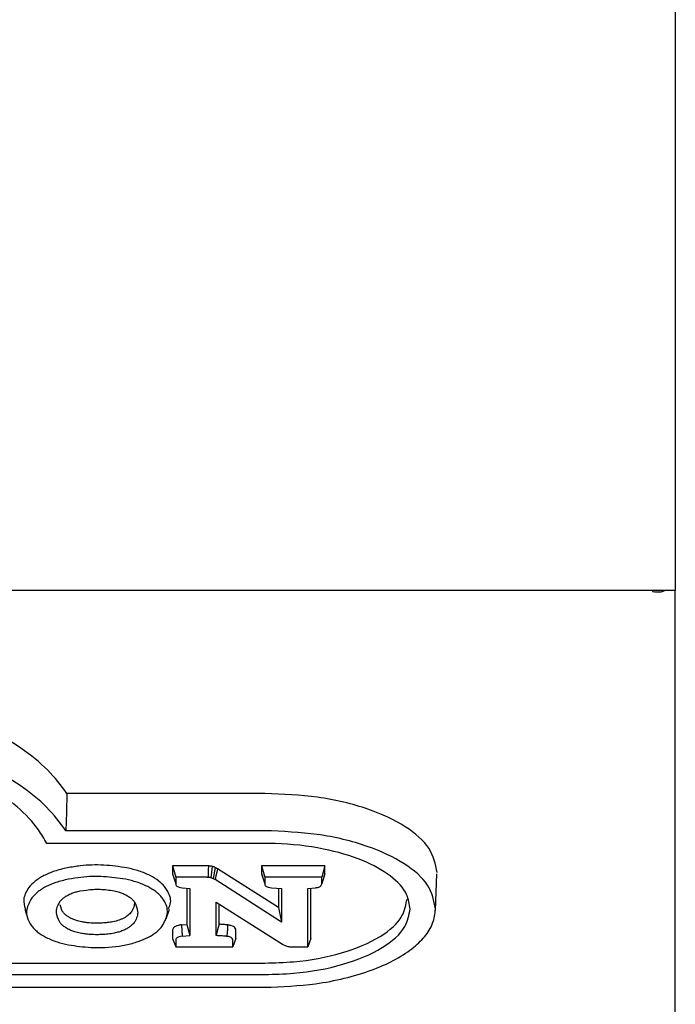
# Model space of a CAD drawing. Header units: inches. Extents: x 35 to 165, y 14 to 119.
# Tile 20 of 39: x 76.35 to 78.06, y 71.21 to 73.78. Entities that reach past the tile are written whole.
import ezdxf

# ---------------------------------------------------------------- set-up
doc = ezdxf.new("R2010")
doc.units = ezdxf.units.IN
doc.header["$LTSCALE"] = 12
doc.header["$MEASUREMENT"] = 0

msp = doc.modelspace()

# ---------------------------------------------------------------- linework, layer by layer
at = {"color": 7, "linetype": 'Continuous', "lineweight": 25}
for p, q in [((78.0628, 73.8796), (78.0628, 72.3511)), ((78.0628, 72.3511), (78.0628, 72.2921)), ((78.0628, 72.2921), (56.5628, 72.2921)), ((78.0038, 72.2921), (78.0038, 72.2894)), ((78.0628, 69.3749), (78.0628, 72.2921)), ((76.993, 71.763), (76.4772, 71.763)), ((76.993, 71.6659), (76.4744, 71.6659)), ((76.993, 71.6327), (76.4247, 71.6327)), ((76.837, 71.5745), (76.7525, 71.5745)), ((76.7525, 71.5745), (76.7525, 71.5534)), ((76.7525, 71.5745), (76.7606, 71.5445)), ((76.8553, 71.5729), (76.8519, 71.5433)), ((76.8635, 71.57), (76.8579, 71.5412)), ((77.1494, 71.5745), (76.9846, 71.5745)), ((76.9846, 71.5745), (76.9846, 71.5534)), ((76.9846, 71.5745), (76.9926, 71.5445)), ((77.1494, 71.5745), (77.1413, 71.5445)), ((77.1494, 71.5534), (77.1494, 71.5745)), ((76.7525, 71.5534), (76.7606, 71.5274)), ((76.837, 71.5445), (76.7606, 71.5445)), ((76.7606, 71.5445), (76.7606, 71.5274)), ((77.0283, 71.4655), (76.8696, 71.5667)), ((76.9846, 71.5534), (76.9926, 71.5274)), ((76.9926, 71.5445), (76.9926, 71.5274)), ((77.1413, 71.5445), (76.9926, 71.5445)), ((77.1494, 71.5534), (77.1413, 71.5274)), ((77.1413, 71.5274), (77.1413, 71.5445)), ((77.4378, 71.458), (77.4416, 71.5533)), ((76.7622, 71.523), (76.7622, 71.5229)), ((76.7774, 71.5172), (76.7974, 71.5155)), ((76.7894, 71.5162), (76.7894, 71.4218)), ((77.0363, 71.4279), (76.8633, 71.5383)), ((76.9943, 71.5229), (76.9943, 71.5229)), ((77.0099, 71.5171), (77.0363, 71.5153)), ((77.0283, 71.5159), (77.0283, 71.4655)), ((77.1048, 71.5155), (77.1249, 71.5172)), ((77.1129, 71.3853), (77.1129, 71.5162)), ((77.1398, 71.5229), (77.1398, 71.5231)), ((76.7974, 71.5155), (76.7974, 71.3924)), ((77.0363, 71.5153), (77.0363, 71.4279)), ((77.1048, 71.3634), (77.1048, 71.5155)), ((76.4649, 71.4562), (76.4597, 71.4729)), ((76.8658, 71.4799), (77.0386, 71.37)), ((76.8658, 71.3925), (76.8658, 71.4799)), ((76.8739, 71.4221), (76.8739, 71.4748)), ((77.0283, 71.4655), (77.0363, 71.4279)), ((76.367, 71.4616), (76.375, 71.4363)), ((76.736, 71.4364), (76.744, 71.4617)), ((76.7756, 71.4206), (76.7894, 71.4218)), ((76.7756, 71.4206), (76.7771, 71.3907)), ((76.7894, 71.4218), (76.7974, 71.3924)), ((76.7525, 71.4063), (76.7525, 71.3853)), ((76.7771, 71.3907), (76.7974, 71.3924)), ((76.9176, 71.3853), (76.9176, 71.4063)), ((76.7525, 71.3853), (76.7606, 71.3634)), ((76.7606, 71.3804), (76.7606, 71.3634)), ((76.7606, 71.3634), (76.9095, 71.3634)), ((76.9176, 71.3853), (76.9095, 71.3634)), ((76.9095, 71.3634), (76.9095, 71.3804)), ((77.0657, 71.3634), (77.1048, 71.3634)), ((77.1129, 71.3853), (77.1048, 71.3634)), ((74.3827, 71.321), (76.993, 71.321)), ((74.3827, 71.291), (76.993, 71.291)), ((74.3827, 71.2578), (76.993, 71.2578))]:
    msp.add_line(p, q, dxfattribs=at)
at = {"color": 7, "linetype": 'Continuous', "lineweight": 25, "flags": 128}
for points in [[(76.4772, 71.763), (76.4758, 71.7145), (76.4744, 71.6659)], [(76.8696, 71.5667), (76.8676, 71.5578), (76.8654, 71.548), (76.8633, 71.5383)], [(76.8739, 71.4221), (76.8698, 71.4073), (76.8658, 71.3925)]]:
    msp.add_lwpolyline(points, dxfattribs=at)
at = {"color": 7, "linetype": 'Continuous', "lineweight": 25}
for points, knots in [([(78.0038, 72.2894), (78.0118, 72.2885), (78.0233, 72.2871), (78.0324, 72.2909), (78.0353, 72.2921)], [0, 0, 0, 0, 0.683748, 1, 1, 1, 1]), ([(76.4772, 71.763), (76.4616, 71.7838), (76.4304, 71.8252), (76.3613, 71.8803), (76.2794, 71.9295), (76.2145, 71.9557), (76.1817, 71.9689)], [0, 0, 0, 0, 0.257431, 0.514925, 0.754617, 1, 1, 1, 1]), ([(76.4247, 71.6327), (76.4178, 71.6447), (76.3986, 71.6778), (76.3504, 71.7292), (76.2758, 71.7839), (76.1824, 71.8311), (76.076, 71.8689), (75.9599, 71.896), (75.8305, 71.9149), (75.7383, 71.9174), (75.6879, 71.9187)], [0, 0, 0, 0, 0.07443, 0.205747, 0.337024, 0.468546, 0.600059, 0.724974, 0.849908, 1, 1, 1, 1]), ([(76.4744, 71.6659), (76.4589, 71.6866), (76.428, 71.7281), (76.3592, 71.7833), (76.2773, 71.8326), (76.2123, 71.8589), (76.1794, 71.8721)], [0, 0, 0, 0, 0.2572357, 0.5145361, 0.7543842, 1, 1, 1, 1]), ([(77.4417, 71.5571), (77.4375, 71.5785), (77.429, 71.6213), (77.3627, 71.6791), (77.2628, 71.7258), (77.1345, 71.7572), (77.0395, 71.7611), (76.993, 71.763)], [0, 0, 0, 0, 0.189657, 0.379264, 0.57778, 0.793818, 1, 1, 1, 1]), ([(77.4378, 71.4619), (77.4337, 71.483), (77.4253, 71.5254), (77.3597, 71.5826), (77.2607, 71.6289), (77.1335, 71.6601), (77.0392, 71.664), (76.993, 71.6659)], [0, 0, 0, 0, 0.189433, 0.378825, 0.577169, 0.79321, 1, 1, 1, 1]), ([(77.3716, 71.4619), (77.3698, 71.4745), (77.3654, 71.5048), (77.324, 71.5498), (77.2488, 71.5915), (77.1448, 71.6218), (77.0539, 71.6321), (77.0019, 71.6326), (76.993, 71.6327)], [0, 0, 0, 0, 0.133606, 0.322639, 0.513544, 0.723544, 0.95281, 1, 1, 1, 1]), ([(76.4782, 71.5691), (76.4724, 71.5679), (76.461, 71.5654), (76.4451, 71.5606), (76.4302, 71.5552), (76.4215, 71.551), (76.4171, 71.5488)], [0, 0, 0, 0, 0.253037, 0.506111, 0.751627, 1, 1, 1, 1]), ([(76.6334, 71.5691), (76.6135, 71.572), (76.5739, 71.5779), (76.5198, 71.5762), (76.4893, 71.571), (76.4782, 71.5691)], [0, 0, 0, 0, 0.389713, 0.777529, 1, 1, 1, 1]), ([(76.6939, 71.5489), (76.6894, 71.551), (76.6804, 71.5553), (76.6607, 71.5626), (76.6442, 71.5665), (76.6334, 71.5691)], [0, 0, 0, 0, 0.25505, 0.510097, 1, 1, 1, 1]), ([(76.8458, 71.5742), (76.845, 71.5743), (76.8434, 71.5744), (76.8404, 71.5745), (76.8383, 71.5745), (76.837, 71.5745)], [0, 0, 0, 0, 0.278575, 0.557149, 1, 1, 1, 1]), ([(76.8458, 71.5742), (76.8457, 71.5711), (76.8455, 71.5645), (76.8452, 71.5545), (76.845, 71.5477), (76.8449, 71.5443)], [0, 0, 0, 0, 0.317447, 0.658724, 1, 1, 1, 1]), ([(76.8553, 71.5729), (76.8545, 71.5731), (76.8529, 71.5734), (76.8497, 71.5739), (76.8473, 71.5741), (76.8458, 71.5742)], [0, 0, 0, 0, 0.269671, 0.539427, 1, 1, 1, 1]), ([(76.8635, 71.57), (76.8629, 71.5703), (76.8616, 71.571), (76.8588, 71.572), (76.8567, 71.5725), (76.8553, 71.5729)], [0, 0, 0, 0, 0.267403, 0.534817, 1, 1, 1, 1]), ([(76.8696, 71.5667), (76.8691, 71.567), (76.8681, 71.5676), (76.8661, 71.5688), (76.8645, 71.5695), (76.8635, 71.57)], [0, 0, 0, 0, 0.267909, 0.535746, 1, 1, 1, 1]), ([(76.4171, 71.5488), (76.4129, 71.5465), (76.4045, 71.5419), (76.3904, 71.5319), (76.3829, 71.5236), (76.3779, 71.5181)], [0, 0, 0, 0, 0.254591, 0.509179, 1, 1, 1, 1]), ([(76.6303, 71.5394), (76.6113, 71.5422), (76.5733, 71.5478), (76.5213, 71.5462), (76.4919, 71.5412), (76.4812, 71.5394)], [0, 0, 0, 0, 0.389318, 0.776667, 1, 1, 1, 1]), ([(76.7331, 71.5181), (76.7307, 71.5209), (76.7258, 71.5266), (76.7138, 71.5374), (76.7018, 71.5443), (76.6939, 71.5489)], [0, 0, 0, 0, 0.254069, 0.508177, 1, 1, 1, 1]), ([(76.7525, 71.5534), (76.7526, 71.5515), (76.7526, 71.5493), (76.7547, 71.5475), (76.7548, 71.5474)], [0, 0, 0, 0, 0.92484, 1, 1, 1, 1]), ([(76.8449, 71.5443), (76.8441, 71.5443), (76.8424, 71.5444), (76.8397, 71.5445), (76.8379, 71.5445), (76.837, 71.5445)], [0, 0, 0, 0, 0.310189, 0.654762, 1, 1, 1, 1]), ([(76.8519, 71.5433), (76.851, 71.5435), (76.8495, 71.5438), (76.8472, 71.5441), (76.8457, 71.5442), (76.8449, 71.5443)], [0, 0, 0, 0, 0.369513, 0.683, 1, 1, 1, 1]), ([(76.8579, 71.5412), (76.8572, 71.5415), (76.856, 71.5421), (76.8539, 71.5428), (76.8525, 71.5431), (76.8519, 71.5433)], [0, 0, 0, 0, 0.366868, 0.682153, 1, 1, 1, 1]), ([(76.9846, 71.5534), (76.9847, 71.5515), (76.9847, 71.5493), (76.9868, 71.5476), (76.987, 71.5474)], [0, 0, 0, 0, 0.915177, 1, 1, 1, 1]), ([(77.1471, 71.5474), (77.1472, 71.5475), (77.1488, 71.5488), (77.1492, 71.551), (77.1494, 71.5529), (77.1494, 71.5534)], [0, 0, 0, 0, 0.042537, 0.749615, 1, 1, 1, 1]), ([(76.3779, 71.5181), (76.3717, 71.5077), (76.3607, 71.4891), (76.3662, 71.47), (76.3687, 71.4617)], [0, 0, 0, 0, 0.563222, 1, 1, 1, 1]), ([(76.4229, 71.5201), (76.4187, 71.5178), (76.4103, 71.5132), (76.3969, 71.5035), (76.3899, 71.4957), (76.3854, 71.4907)], [0, 0, 0, 0, 0.2662159, 0.5324292, 1, 1, 1, 1]), ([(76.4812, 71.5394), (76.4755, 71.5382), (76.4641, 71.5357), (76.4438, 71.5296), (76.431, 71.5238), (76.4229, 71.5201)], [0, 0, 0, 0, 0.2651646, 0.5303764, 1, 1, 1, 1]), ([(76.6881, 71.5201), (76.6836, 71.5222), (76.6746, 71.5265), (76.6557, 71.5334), (76.6402, 71.5371), (76.6303, 71.5394)], [0, 0, 0, 0, 0.2668505, 0.5336996, 1, 1, 1, 1]), ([(76.7256, 71.4906), (76.7232, 71.4935), (76.7183, 71.4992), (76.7066, 71.5094), (76.6953, 71.5159), (76.6881, 71.5201)], [0, 0, 0, 0, 0.265834, 0.531714, 1, 1, 1, 1]), ([(76.7415, 71.462), (76.7435, 71.4661), (76.7507, 71.481), (76.7449, 71.5006), (76.7355, 71.5146), (76.7331, 71.5181)], [0, 0, 0, 0, 0.222045, 0.805992, 1, 1, 1, 1]), ([(76.7606, 71.5274), (76.7608, 71.5259), (76.7612, 71.5234), (76.7649, 71.5203), (76.7701, 71.5181), (76.7747, 71.5175), (76.7774, 71.5172)], [0, 0, 0, 0, 0.310528, 0.515183, 0.72011, 1, 1, 1, 1]), ([(76.8633, 71.5383), (76.8628, 71.5386), (76.8617, 71.5392), (76.8599, 71.5402), (76.8586, 71.5408), (76.8579, 71.5412)], [0, 0, 0, 0, 0.303666, 0.6070969, 1, 1, 1, 1]), ([(76.9926, 71.5274), (76.9929, 71.5259), (76.9933, 71.5234), (76.997, 71.5203), (77.0024, 71.5181), (77.0071, 71.5175), (77.0099, 71.5171)], [0, 0, 0, 0, 0.307821, 0.509126, 0.710584, 1, 1, 1, 1]), ([(77.1249, 71.5172), (77.1278, 71.5176), (77.1327, 71.5183), (77.1377, 71.5207), (77.1408, 71.5237), (77.1412, 71.5261), (77.1413, 71.5274)], [0, 0, 0, 0, 0.311878, 0.514819, 0.71768, 1, 1, 1, 1]), ([(76.3854, 71.4907), (76.3799, 71.4807), (76.369, 71.4607), (76.3732, 71.4352), (76.3826, 71.4213), (76.3854, 71.4171)], [0, 0, 0, 0, 0.413312, 0.824788, 1, 1, 1, 1]), ([(76.4573, 71.4789), (76.4595, 71.4818), (76.4632, 71.4866), (76.4706, 71.4927), (76.4758, 71.4958), (76.4784, 71.4974)], [0, 0, 0, 0, 0.436294, 0.715931, 1, 1, 1, 1]), ([(76.4784, 71.4974), (76.4822, 71.4992), (76.4888, 71.5025), (76.5002, 71.5064), (76.5078, 71.5081), (76.5116, 71.509)], [0, 0, 0, 0, 0.385082, 0.689708, 1, 1, 1, 1]), ([(76.5116, 71.509), (76.5227, 71.5106), (76.5456, 71.514), (76.5764, 71.5131), (76.594, 71.5101), (76.6, 71.509)], [0, 0, 0, 0, 0.382519, 0.789278, 1, 1, 1, 1]), ([(76.6, 71.509), (76.6046, 71.508), (76.613, 71.506), (76.624, 71.502), (76.6299, 71.4989), (76.6329, 71.4974)], [0, 0, 0, 0, 0.373399, 0.683445, 1, 1, 1, 1]), ([(76.6329, 71.4974), (76.6362, 71.4953), (76.6424, 71.4916), (76.6492, 71.4853), (76.6523, 71.481), (76.6538, 71.4789)], [0, 0, 0, 0, 0.366389, 0.680578, 1, 1, 1, 1]), ([(76.7256, 71.4171), (76.7313, 71.4275), (76.7425, 71.4483), (76.7371, 71.4738), (76.7279, 71.4873), (76.7256, 71.4906)], [0, 0, 0, 0, 0.429478, 0.857528, 1, 1, 1, 1]), ([(76.4573, 71.4289), (76.4538, 71.4368), (76.4485, 71.449), (76.4504, 71.4661), (76.4549, 71.4746), (76.4573, 71.4789)], [0, 0, 0, 0, 0.478629, 0.735915, 1, 1, 1, 1]), ([(76.6528, 71.4802), (76.6529, 71.477), (76.6531, 71.4688), (76.6488, 71.4609), (76.6462, 71.4561)], [0, 0, 0, 0, 0.392692, 1, 1, 1, 1]), ([(76.6538, 71.4789), (76.6572, 71.4711), (76.6625, 71.459), (76.6608, 71.442), (76.6562, 71.4332), (76.6538, 71.4288)], [0, 0, 0, 0, 0.467359, 0.730173, 1, 1, 1, 1]), ([(76.993, 71.321), (77.0181, 71.3217), (77.0876, 71.3235), (77.1966, 71.3441), (77.2968, 71.3862), (77.3548, 71.4378), (77.3609, 71.4729), (77.3635, 71.4878)], [0, 0, 0, 0, 0.1363169, 0.3785092, 0.617955, 0.8382322, 1, 1, 1, 1]), ([(76.4844, 71.4391), (76.4814, 71.4409), (76.4757, 71.4444), (76.4693, 71.4502), (76.4664, 71.4542), (76.4649, 71.4562)], [0, 0, 0, 0, 0.361605, 0.678328, 1, 1, 1, 1]), ([(76.5147, 71.4285), (76.5103, 71.4295), (76.5026, 71.4313), (76.4925, 71.435), (76.4871, 71.4377), (76.4844, 71.4391)], [0, 0, 0, 0, 0.383532, 0.688624, 1, 1, 1, 1]), ([(76.6269, 71.439), (76.6248, 71.4378), (76.6205, 71.4356), (76.6107, 71.4318), (76.6024, 71.4298), (76.5969, 71.4285)], [0, 0, 0, 0, 0.253495, 0.506989, 1, 1, 1, 1]), ([(76.6462, 71.4561), (76.6439, 71.4531), (76.6404, 71.4485), (76.6334, 71.4429), (76.6291, 71.4403), (76.6269, 71.439)], [0, 0, 0, 0, 0.489363, 0.743001, 1, 1, 1, 1]), ([(76.993, 71.2578), (77.0377, 71.2595), (77.109, 71.2623), (77.2015, 71.2804), (77.27, 71.3008), (77.3299, 71.327), (77.3768, 71.3566), (77.4113, 71.3896), (77.4336, 71.4246), (77.4364, 71.4493), (77.4378, 71.4619)], [0, 0, 0, 0, 0.199366, 0.318695, 0.441806, 0.555671, 0.673365, 0.778663, 0.887647, 1, 1, 1, 1]), ([(76.993, 71.291), (77.0181, 71.2917), (77.0885, 71.2935), (77.1995, 71.3142), (77.3021, 71.3571), (77.3623, 71.4099), (77.3688, 71.4463), (77.3716, 71.4619)], [0, 0, 0, 0, 0.133255, 0.375017, 0.614014, 0.83442, 1, 1, 1, 1]), ([(76.3854, 71.4171), (76.3878, 71.4143), (76.3927, 71.4085), (76.4044, 71.3984), (76.4157, 71.3919), (76.4229, 71.3878)], [0, 0, 0, 0, 0.26662, 0.533268, 1, 1, 1, 1]), ([(76.4784, 71.4104), (76.4751, 71.4124), (76.469, 71.4161), (76.4621, 71.4225), (76.4589, 71.4267), (76.4573, 71.4289)], [0, 0, 0, 0, 0.362001, 0.67851, 1, 1, 1, 1]), ([(76.5558, 71.4248), (76.5489, 71.4249), (76.5385, 71.4252), (76.5247, 71.4267), (76.518, 71.4279), (76.5147, 71.4285)], [0, 0, 0, 0, 0.490851, 0.74392, 1, 1, 1, 1]), ([(76.5969, 71.4285), (76.592, 71.4277), (76.583, 71.4261), (76.5691, 71.425), (76.5603, 71.4249), (76.5558, 71.4248)], [0, 0, 0, 0, 0.368208, 0.682001, 1, 1, 1, 1]), ([(76.6538, 71.4288), (76.6516, 71.4259), (76.648, 71.4211), (76.6406, 71.415), (76.6355, 71.4119), (76.6329, 71.4103)], [0, 0, 0, 0, 0.437306, 0.716479, 1, 1, 1, 1]), ([(76.6883, 71.3878), (76.6925, 71.3901), (76.7008, 71.3947), (76.7142, 71.4043), (76.7212, 71.4122), (76.7256, 71.4171)], [0, 0, 0, 0, 0.266941, 0.533879, 1, 1, 1, 1]), ([(76.7756, 71.4206), (76.7727, 71.4202), (76.767, 71.4195), (76.7597, 71.4168), (76.7548, 71.4131), (76.7527, 71.4094), (76.7526, 71.4072), (76.7525, 71.4063)], [0, 0, 0, 0, 0.223355, 0.442064, 0.661176, 0.875388, 1, 1, 1, 1]), ([(76.8962, 71.4204), (76.8952, 71.4205), (76.8933, 71.4207), (76.8894, 71.421), (76.8829, 71.4215), (76.8774, 71.4218), (76.8739, 71.4221)], [0, 0, 0, 0, 0.131582, 0.262542, 0.524428, 1, 1, 1, 1]), ([(76.8962, 71.4204), (76.8959, 71.4166), (76.8956, 71.4119), (76.8951, 71.4052), (76.8948, 71.4014), (76.8944, 71.3962), (76.8941, 71.3929), (76.894, 71.3905)], [0, 0, 0, 0, 0.3806955, 0.4758694, 0.6662171, 0.761391, 1, 1, 1, 1]), ([(76.9176, 71.4063), (76.9172, 71.4083), (76.9167, 71.4117), (76.9117, 71.416), (76.9049, 71.419), (76.8991, 71.4199), (76.8962, 71.4204)], [0, 0, 0, 0, 0.305006, 0.532398, 0.760274, 1, 1, 1, 1]), ([(76.4229, 71.3878), (76.4274, 71.3856), (76.4364, 71.3813), (76.4554, 71.3744), (76.4711, 71.3707), (76.4812, 71.3683)], [0, 0, 0, 0, 0.2646721, 0.5293281, 1, 1, 1, 1]), ([(76.5116, 71.3988), (76.5069, 71.3999), (76.4984, 71.4019), (76.4873, 71.4059), (76.4814, 71.4089), (76.4784, 71.4104)], [0, 0, 0, 0, 0.384249, 0.689022, 1, 1, 1, 1]), ([(76.5558, 71.3948), (76.5496, 71.3949), (76.539, 71.3951), (76.5241, 71.3966), (76.5158, 71.3981), (76.5116, 71.3988)], [0, 0, 0, 0, 0.413531, 0.704574, 1, 1, 1, 1]), ([(76.6, 71.3988), (76.5947, 71.3979), (76.585, 71.3962), (76.5701, 71.395), (76.5606, 71.3949), (76.5558, 71.3948)], [0, 0, 0, 0, 0.368494, 0.682122, 1, 1, 1, 1]), ([(76.6329, 71.4103), (76.6297, 71.4087), (76.6234, 71.4054), (76.6122, 71.4016), (76.6041, 71.3998), (76.6, 71.3988)], [0, 0, 0, 0, 0.341651, 0.667073, 1, 1, 1, 1]), ([(76.6303, 71.3683), (76.636, 71.3696), (76.6473, 71.3721), (76.6675, 71.3782), (76.6802, 71.3841), (76.6883, 71.3878)], [0, 0, 0, 0, 0.2656954, 0.5314258, 1, 1, 1, 1]), ([(76.7771, 71.3907), (76.7746, 71.3903), (76.7702, 71.3897), (76.765, 71.3876), (76.7616, 71.3848), (76.7606, 71.3822), (76.7606, 71.3807), (76.7606, 71.3804)], [0, 0, 0, 0, 0.262332, 0.46838, 0.674694, 0.936025, 1, 1, 1, 1]), ([(76.894, 71.3905), (76.8933, 71.3906), (76.8919, 71.3908), (76.8877, 71.3911), (76.879, 71.3917), (76.871, 71.3922), (76.8658, 71.3925)], [0, 0, 0, 0, 0.0752, 0.149344, 0.445905, 1, 1, 1, 1]), ([(76.9095, 71.3804), (76.9093, 71.3819), (76.9089, 71.3843), (76.9055, 71.3874), (76.9009, 71.3894), (76.8968, 71.3902), (76.8944, 71.3905), (76.894, 71.3905)], [0, 0, 0, 0, 0.315422, 0.529112, 0.74348, 0.948131, 1, 1, 1, 1]), ([(76.4812, 71.3683), (76.5004, 71.3656), (76.5434, 71.3595), (76.5958, 71.3619), (76.6246, 71.3673), (76.6303, 71.3683)], [0, 0, 0, 0, 0.393602, 0.879296, 1, 1, 1, 1]), ([(77.0386, 71.37), (77.0397, 71.3693), (77.0419, 71.368), (77.0458, 71.3662), (77.0489, 71.3653), (77.0505, 71.3648)], [0, 0, 0, 0, 0.324398, 0.657958, 1, 1, 1, 1]), ([(77.0505, 71.3648), (77.0521, 71.3645), (77.0554, 71.3638), (77.0606, 71.3634), (77.064, 71.3634), (77.0657, 71.3634)], [0, 0, 0, 0, 0.3430149, 0.6687979, 1, 1, 1, 1])]:
    msp.add_open_spline(points, degree=3, knots=knots, dxfattribs=at)

doc.saveas('drawing.dxf')
